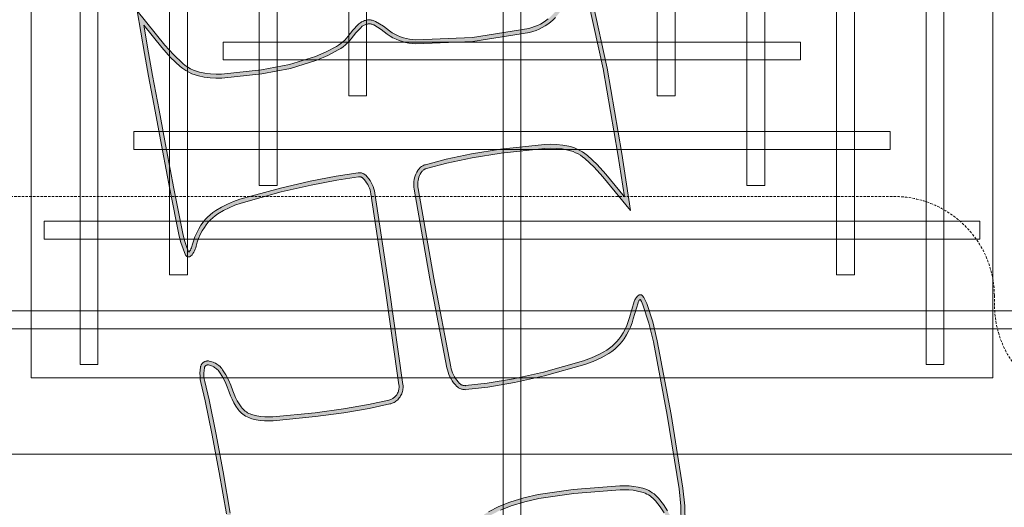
# Model space of a CAD drawing. Header units: millimetres. Extents: x -750 to 72845, y -24282 to 18874.
# Tile 22 of 154: x 3373 to 4355, y 8455 to 8941. Entities that reach past the tile are written whole.
import ezdxf

# ---------------------------------------------------------------- set-up
doc = ezdxf.new("R2010")
doc.units = ezdxf.units.MM
doc.header["$MEASUREMENT"] = 0
doc.linetypes.add('DASHED', pattern=[19.05, 12.7, -6.35])
doc.linetypes.add('HIDDENX2', pattern=[0.75, 0.5, -0.25])
doc.layers.get('0').update_dxf_attribs({"lineweight": 5})
for name, color, linetype, lineweight in [('E Celing Lighting', 5, 'DASHED', 5), ('IRISH HOUSE_FF46_HYD AIRPORT_HVAC DUCTING LAYOUT 3$0$Ceiling', 14, 'Continuous', 9), ('M-MEP-ELLG-CABLE', 146, 'HIDDENX2', 20), ('M-MEP-ELPR-EQUIP', 6, 'Continuous', 20)]:
    doc.layers.add(name, color=color, linetype=linetype, lineweight=lineweight)
doc.layers.add('IRISH HOUSE_FF46_HYD AIRPORT_HVAC DUCTING LAYOUT 3$0$RCP LAYOUT', color=8, linetype='Continuous')

# ---------------------------------------------------------------- blocks, each defined once
blk = doc.blocks.new('kuaryfjeh')
at = {"ltscale": 0.25}
h = blk.add_hatch(color=1, dxfattribs=at)
h.dxf.hatch_style = 1
h.paths.add_polyline_path([(28.008, 1.603), (28.139, 1.536), (28.265, 1.46), (28.387, 1.376), (28.437, 1.336), (28.484, 1.293), (28.528, 1.246), (28.569, 1.197), (28.607, 1.145), (28.641, 1.091), (28.671, 1.035), (28.698, 0.976), (28.721, 0.916), (28.739, 0.855), (28.775, 0.698), (28.801, 0.539), (28.816, 0.379), (28.82, 0.217), (28.814, 0.057), (28.661, -1.545), (28.518, -2.617), (28.352, -3.567), (28.184, -4.349), (28.173, -4.389), (28.159, -4.429), (28.143, -4.469), (28.124, -4.507), (28.102, -4.543), (28.077, -4.578), (28.051, -4.611), (28.022, -4.642), (27.989, -4.674), (27.954, -4.703), (27.917, -4.729), (27.879, -4.753), (27.839, -4.775), (27.798, -4.793), (27.755, -4.809), (27.712, -4.822), (27.668, -4.833), (27.623, -4.84), (27.578, -4.844), (27.533, -4.846), (27.487, -4.844), (27.444, -4.84), (23.806, -4.323), (20.233, -3.78), (20.152, -3.764), (20.07, -3.742), (19.989, -3.714), (19.911, -3.681), (19.835, -3.642), (19.762, -3.598), (19.692, -3.549), (19.626, -3.495), (19.564, -3.436), (19.549, -3.42), (19.535, -3.402), (19.522, -3.383), (19.51, -3.364), (19.499, -3.344), (19.49, -3.323), (19.482, -3.302), (19.476, -3.28), (19.471, -3.258), (19.468, -3.236), (19.466, -3.213), (19.465, -3.191), (19.466, -3.168), (19.469, -3.147), (19.598, -2.323), (19.785, -1.344), (20.043, -0.218), (20.469, 1.31), (20.552, 1.546), (20.65, 1.776), (20.763, 2), (20.891, 2.215), (20.966, 2.324), (21.048, 2.427), (21.137, 2.524), (21.233, 2.614), (21.335, 2.698), (21.443, 2.774), (21.585, 2.86), (21.733, 2.937), (21.886, 3.003), (22.043, 3.058), (22.198, 3.101), (22.25, 3.116), (22.295, 3.132), (22.34, 3.152), (22.383, 3.175), (22.424, 3.201), (22.463, 3.23), (22.467, 3.234), (22.285, 3.309), (22.057, 3.385), (21.823, 3.445), (20.057, 3.802), (18.6, 4.078), (17.113, 4.356), (15.796, 4.599), (14.946, 4.751), (13.902, 4.934), (14.749, 4.249), (15.119, 3.92), (15.46, 3.556), (15.541, 3.454), (15.614, 3.346), (15.678, 3.233), (15.734, 3.116), (15.78, 2.994), (15.818, 2.869), (15.865, 2.652), (15.894, 2.432), (15.905, 2.21), (15.898, 1.988), (15.742, 0.477), (15.535, -0.605), (15.22, -1.598), (15.043, -2.009), (14.839, -2.404), (14.782, -2.497), (14.719, -2.586), (14.65, -2.671), (14.575, -2.75), (14.495, -2.824), (14.414, -2.888), (14.19, -3.067), (13.986, -3.259), (13.965, -3.281), (13.946, -3.305), (13.928, -3.33), (13.913, -3.356), (13.898, -3.383), (13.886, -3.411), (13.876, -3.44), (13.867, -3.47), (13.861, -3.5), (13.857, -3.524), (13.855, -3.549), (13.855, -3.574), (13.856, -3.599), (13.859, -3.623), (13.863, -3.648), (13.87, -3.672), (13.877, -3.695), (13.886, -3.718), (13.897, -3.74), (13.978, -3.883), (14.068, -4.019), (14.245, -4.249), (14.315, -4.355), (14.379, -4.465), (14.435, -4.579), (14.483, -4.697), (14.524, -4.818), (14.556, -4.941), (14.58, -5.066), (14.596, -5.192), (14.604, -5.322), (14.524, -7.48), (14.175, -9.611), (14.142, -9.737), (14.101, -9.858), (14.053, -9.976), (13.996, -10.09), (13.933, -10.201), (13.862, -10.307), (13.785, -10.408), (13.701, -10.504), (13.611, -10.594), (13.514, -10.678), (13.355, -10.796), (13.186, -10.898), (12.739, -11.114), (12.246, -11.302), (11.805, -11.423), (12.434, -11.654), (13.105, -11.851), (15.552, -12.394), (18.764, -12.94), (20.371, -13.187), (19.522, -12.493), (19.153, -12.161), (18.815, -11.793), (18.745, -11.703), (18.682, -11.609), (18.625, -11.512), (18.575, -11.411), (18.532, -11.307), (18.496, -11.2), (18.466, -11.091), (18.423, -10.864), (18.397, -10.635), (18.389, -10.404), (18.399, -10.175), (18.579, -8.521), (18.753, -7.425), (18.956, -6.465), (19.163, -5.686), (19.174, -5.655), (19.186, -5.623), (19.201, -5.593), (19.218, -5.563), (19.237, -5.535), (19.257, -5.508), (19.28, -5.482), (19.304, -5.458), (19.329, -5.436), (19.357, -5.415), (19.385, -5.397), (19.449, -5.361), (19.515, -5.329), (19.583, -5.303), (19.653, -5.281), (19.725, -5.265), (19.797, -5.254), (19.87, -5.248), (19.943, -5.247), (20.016, -5.251), (20.087, -5.261), (23.471, -5.858), (26.815, -6.494), (26.901, -6.514), (26.988, -6.54), (27.072, -6.572), (27.155, -6.609), (27.234, -6.652), (27.311, -6.7), (27.384, -6.752), (27.454, -6.81), (27.519, -6.872), (27.539, -6.893), (27.557, -6.916), (27.574, -6.94), (27.589, -6.964), (27.602, -6.99), (27.614, -7.017), (27.623, -7.044), (27.631, -7.072), (27.637, -7.1), (27.641, -7.129), (27.643, -7.158), (27.644, -7.186), (27.642, -7.214), (27.546, -8.04), (27.377, -9.041), (27.125, -10.175), (26.7, -11.694), (26.585, -12.01), (26.443, -12.316), (26.276, -12.607), (26.201, -12.718), (26.118, -12.823), (26.029, -12.922), (25.933, -13.015), (25.831, -13.1), (25.724, -13.179), (25.582, -13.269), (25.436, -13.348), (25.284, -13.418), (25.127, -13.476), (24.972, -13.523), (24.368, -13.703), (24.345, -13.712), (24.322, -13.722), (24.3, -13.734), (24.279, -13.748), (24.259, -13.763), (24.24, -13.779), (24.237, -13.781), (24.255, -13.794), (24.315, -13.83), (24.378, -13.861), (24.443, -13.888), (25.132, -14.111), (25.838, -14.281), (28.602, -14.799), (31.381, -15.249), (32.032, -15.316), (32.686, -15.325), (33.171, -15.302), (32.466, -14.953), (32.213, -14.817), (31.968, -14.658), (31.739, -14.478), (31.68, -14.424), (31.625, -14.367), (31.574, -14.306), (31.527, -14.242), (31.484, -14.175), (31.446, -14.105), (31.412, -14.033), (31.384, -13.959), (31.36, -13.883), (31.319, -13.713), (31.29, -13.54), (31.271, -13.366), (31.264, -13.19), (31.269, -13.016), (31.41, -11.26), (31.601, -9.94), (31.722, -9.399), (31.884, -8.868), (32.049, -8.455), (32.251, -8.06), (32.314, -7.957), (32.384, -7.86), (32.46, -7.768), (32.543, -7.681), (32.631, -7.601), (32.72, -7.53), (32.957, -7.342), (33.175, -7.14), (33.196, -7.118), (33.216, -7.093), (33.234, -7.068), (33.251, -7.041), (33.265, -7.013), (33.278, -6.984), (33.289, -6.955), (33.298, -6.925), (33.305, -6.894), (33.309, -6.869), (33.311, -6.844), (33.311, -6.819), (33.31, -6.794), (33.307, -6.769), (33.303, -6.744), (33.296, -6.719), (33.288, -6.696), (33.279, -6.672), (33.268, -6.65), (33.183, -6.502), (33.088, -6.361), (32.981, -6.221), (32.909, -6.126), (32.841, -6.021), (32.782, -5.912), (32.731, -5.798), (32.689, -5.68), (32.624, -5.445), (32.575, -5.207), (32.542, -4.965), (32.516, -4.522), (32.526, -4.078), (32.643, -3.026), (32.817, -2.172), (33.064, -1.336), (33.196, -0.997), (33.353, -0.669), (33.535, -0.355), (33.742, -0.057), (33.842, 0.068), (33.95, 0.185), (34.065, 0.295), (34.188, 0.397), (34.317, 0.49), (34.452, 0.575), (34.592, 0.65), (34.667, 0.683), (34.744, 0.712), (34.822, 0.735), (34.903, 0.753), (34.984, 0.765), (35.065, 0.771), (35.147, 0.772), (35.229, 0.767), (35.311, 0.757), (35.391, 0.741), (35.47, 0.719), (35.631, 0.663), (35.715, 0.64), (35.801, 0.623), (35.838, 0.618), (35.874, 0.616), (35.911, 0.617), (35.948, 0.62), (35.984, 0.626), (35.996, 0.629), (36.007, 0.633), (36.018, 0.637), (36.028, 0.642), (36.039, 0.648), (36.048, 0.655), (36.058, 0.662), (36.067, 0.67), (36.069, 0.672), (36.071, 0.675), (36.073, 0.678), (36.075, 0.68), (36.076, 0.683), (36.077, 0.686), (36.079, 0.689), (36.08, 0.692), (36.08, 0.696), (36.081, 0.699), (36.081, 0.702), (36.081, 0.706), (36.081, 0.71), (36.081, 0.714), (36.08, 0.717), (36.079, 0.721), (36.078, 0.725), (36.077, 0.729), (36.075, 0.733), (36.073, 0.736), (36.071, 0.739), (36.069, 0.742), (36.066, 0.746), (36.064, 0.748), (36.061, 0.751), (36.058, 0.753), (36.055, 0.756), (36.052, 0.758), (36.048, 0.759), (36.045, 0.761), (36.04, 0.762), (35.045, 1.068), (33.793, 1.38), (32.302, 1.668), (30.74, 1.944), (29.269, 2.22), (28.029, 2.467), (27.342, 2.634), (27.238, 2.651), (27.133, 2.661), (27.027, 2.663), (26.922, 2.657), (26.817, 2.643), (26.809, 2.642), (26.801, 2.639), (26.793, 2.637), (26.786, 2.634), (26.778, 2.63), (26.771, 2.626), (26.764, 2.621), (26.758, 2.616), (26.752, 2.61), (26.746, 2.604), (26.74, 2.598), (26.735, 2.591), (26.73, 2.584), (26.726, 2.577), (26.723, 2.569), (26.719, 2.561), (26.717, 2.553), (26.715, 2.545), (26.713, 2.537), (26.712, 2.528), (26.712, 2.52), (26.712, 2.511), (26.712, 2.503), (26.713, 2.494), (26.722, 2.453), (26.733, 2.412), (26.747, 2.373), (26.763, 2.334), (26.782, 2.296), (26.804, 2.26), (26.828, 2.225), (26.854, 2.193), (26.882, 2.161), (26.912, 2.132), (26.944, 2.105), (26.978, 2.081), (27.157, 1.968), (27.343, 1.868), (27.536, 1.783), (27.739, 1.709), (27.873, 1.661)], flags=16)
h.paths.add_polyline_path([(24.194, -13.624), (24.224, -13.605), (24.255, -13.588), (24.287, -13.573), (24.321, -13.561), (24.929, -13.379), (25.079, -13.334), (25.226, -13.279), (25.369, -13.214), (25.506, -13.139), (25.639, -13.055), (25.738, -12.983), (25.832, -12.903), (25.921, -12.818), (26.003, -12.726), (26.079, -12.629), (26.149, -12.527), (26.31, -12.246), (26.446, -11.953), (26.557, -11.648), (26.979, -10.138), (27.23, -9.012), (27.397, -8.019), (27.492, -7.201), (27.494, -7.182), (27.493, -7.163), (27.492, -7.145), (27.489, -7.126), (27.486, -7.108), (27.48, -7.089), (27.474, -7.072), (27.467, -7.054), (27.458, -7.038), (27.448, -7.022), (27.437, -7.006), (27.426, -6.992), (27.413, -6.978), (27.354, -6.923), (27.292, -6.871), (27.227, -6.824), (27.159, -6.781), (27.088, -6.743), (27.015, -6.71), (26.94, -6.682), (26.863, -6.659), (26.785, -6.64), (23.444, -6.006), (20.064, -5.409), (20.002, -5.401), (19.939, -5.397), (19.877, -5.398), (19.815, -5.403), (19.753, -5.412), (19.692, -5.426), (19.632, -5.445), (19.574, -5.467), (19.518, -5.494), (19.463, -5.525), (19.443, -5.538), (19.424, -5.552), (19.406, -5.568), (19.389, -5.585), (19.374, -5.603), (19.359, -5.622), (19.346, -5.642), (19.334, -5.663), (19.324, -5.684), (19.315, -5.706), (19.307, -5.729), (19.102, -6.5), (18.9, -7.452), (18.728, -8.54), (18.549, -10.186), (18.539, -10.405), (18.547, -10.624), (18.571, -10.842), (18.613, -11.057), (18.639, -11.156), (18.672, -11.254), (18.712, -11.349), (18.758, -11.441), (18.809, -11.53), (18.867, -11.615), (18.93, -11.696), (19.258, -12.054), (19.62, -12.38), (20.893, -13.419), (18.74, -13.088), (15.523, -12.541), (13.068, -11.997), (12.387, -11.797), (11.72, -11.551), (11.712, -11.548), (11.704, -11.543), (11.696, -11.538), (11.688, -11.533), (11.681, -11.527), (11.674, -11.521), (11.668, -11.514), (11.662, -11.506), (11.656, -11.499), (11.651, -11.491), (11.647, -11.482), (11.643, -11.474), (11.64, -11.465), (11.638, -11.456), (11.636, -11.447), (11.634, -11.437), (11.633, -11.428), (11.633, -11.418), (11.634, -11.409), (11.635, -11.4), (11.637, -11.39), (11.639, -11.381), (11.642, -11.372), (11.645, -11.364), (11.65, -11.355), (11.654, -11.347), (11.659, -11.339), (11.665, -11.332), (11.671, -11.325), (11.678, -11.318), (11.685, -11.312), (11.692, -11.306), (11.7, -11.301), (11.708, -11.296), (11.717, -11.292), (11.725, -11.289), (11.734, -11.286), (11.743, -11.284), (12.199, -11.159), (12.68, -10.976), (13.114, -10.766), (13.272, -10.671), (13.42, -10.561), (13.508, -10.484), (13.591, -10.401), (13.669, -10.313), (13.74, -10.22), (13.805, -10.122), (13.864, -10.02), (13.916, -9.914), (13.96, -9.806), (13.998, -9.694), (14.028, -9.58), (14.374, -7.465), (14.453, -5.323), (14.447, -5.206), (14.432, -5.09), (14.41, -4.974), (14.38, -4.861), (14.343, -4.75), (14.298, -4.641), (14.246, -4.536), (14.188, -4.434), (14.123, -4.337), (13.946, -4.106), (13.85, -3.961), (13.764, -3.81), (13.749, -3.779), (13.736, -3.747), (13.725, -3.714), (13.717, -3.68), (13.71, -3.646), (13.706, -3.611), (13.705, -3.577), (13.705, -3.542), (13.708, -3.507), (13.713, -3.473), (13.722, -3.433), (13.733, -3.394), (13.747, -3.356), (13.763, -3.319), (13.782, -3.283), (13.803, -3.248), (13.826, -3.215), (13.851, -3.183), (13.879, -3.153), (14.092, -2.953), (14.32, -2.771), (14.397, -2.709), (14.47, -2.643), (14.537, -2.571), (14.6, -2.495), (14.657, -2.415), (14.708, -2.331), (14.907, -1.945), (15.079, -1.546), (15.389, -0.568), (15.593, 0.499), (15.748, 1.998), (15.755, 2.208), (15.744, 2.418), (15.717, 2.626), (15.672, 2.832), (15.638, 2.946), (15.596, 3.057), (15.545, 3.164), (15.486, 3.267), (15.42, 3.365), (15.346, 3.458), (15.014, 3.813), (14.652, 4.135), (13.358, 5.181), (14.973, 4.899), (15.822, 4.747), (17.141, 4.504), (18.628, 4.225), (20.085, 3.949), (21.856, 3.591), (22.099, 3.529), (22.338, 3.45), (22.57, 3.353), (22.577, 3.35), (22.584, 3.346), (22.591, 3.341), (22.597, 3.336), (22.603, 3.331), (22.609, 3.325), (22.614, 3.319), (22.619, 3.313), (22.623, 3.306), (22.627, 3.299), (22.63, 3.292), (22.633, 3.284), (22.636, 3.277), (22.638, 3.269), (22.639, 3.261), (22.64, 3.253), (22.641, 3.245), (22.641, 3.237), (22.64, 3.229), (22.639, 3.221), (22.638, 3.213), (22.635, 3.206), (22.633, 3.198), (22.63, 3.191), (22.626, 3.183), (22.622, 3.177), (22.618, 3.17), (22.613, 3.164), (22.607, 3.158), (22.602, 3.152), (22.557, 3.113), (22.509, 3.077), (22.458, 3.045), (22.406, 3.017), (22.352, 2.993), (22.296, 2.973), (22.238, 2.957), (22.088, 2.915), (21.941, 2.863), (21.798, 2.801), (21.659, 2.729), (21.525, 2.648), (21.426, 2.578), (21.332, 2.502), (21.244, 2.418), (21.162, 2.329), (21.086, 2.234), (21.017, 2.134), (20.895, 1.927), (20.786, 1.713), (20.692, 1.492), (20.612, 1.265), (20.188, -0.255), (19.932, -1.375), (19.745, -2.349), (19.617, -3.167), (19.616, -3.18), (19.615, -3.193), (19.616, -3.205), (19.617, -3.218), (19.619, -3.231), (19.621, -3.243), (19.625, -3.255), (19.629, -3.267), (19.634, -3.279), (19.64, -3.29), (19.647, -3.301), (19.654, -3.311), (19.662, -3.321), (19.671, -3.331), (19.725, -3.382), (19.783, -3.429), (19.844, -3.472), (19.908, -3.511), (19.975, -3.545), (20.043, -3.574), (20.114, -3.598), (20.186, -3.618), (20.259, -3.632), (23.828, -4.175), (27.463, -4.691), (27.498, -4.694), (27.533, -4.696), (27.569, -4.695), (27.604, -4.691), (27.639, -4.686), (27.673, -4.678), (27.707, -4.667), (27.74, -4.655), (27.772, -4.64), (27.803, -4.623), (27.833, -4.605), (27.862, -4.584), (27.89, -4.561), (27.915, -4.537), (27.937, -4.513), (27.957, -4.488), (27.976, -4.462), (27.992, -4.434), (28.007, -4.406), (28.019, -4.376), (28.03, -4.345), (28.038, -4.314), (28.205, -3.538), (28.369, -2.594), (28.512, -1.528), (28.664, 0.067), (28.67, 0.218), (28.666, 0.369), (28.652, 0.52), (28.628, 0.669), (28.594, 0.816), (28.578, 0.868), (28.559, 0.919), (28.537, 0.968), (28.511, 1.015), (28.483, 1.061), (28.451, 1.105), (28.416, 1.146), (28.379, 1.185), (28.339, 1.222), (28.297, 1.255), (28.184, 1.334), (28.066, 1.404), (27.944, 1.467), (27.818, 1.522), (27.688, 1.568), (27.48, 1.643), (27.277, 1.733), (27.081, 1.838), (26.893, 1.957), (26.851, 1.987), (26.812, 2.021), (26.774, 2.057), (26.739, 2.096), (26.707, 2.136), (26.677, 2.179), (26.651, 2.224), (26.627, 2.27), (26.607, 2.318), (26.59, 2.368), (26.576, 2.418), (26.565, 2.469), (26.563, 2.487), (26.562, 2.505), (26.561, 2.524), (26.563, 2.542), (26.565, 2.56), (26.568, 2.578), (26.573, 2.596), (26.579, 2.613), (26.585, 2.63), (26.593, 2.647), (26.602, 2.662), (26.612, 2.678), (26.623, 2.692), (26.635, 2.706), (26.648, 2.719), (26.662, 2.731), (26.676, 2.742), (26.691, 2.753), (26.707, 2.762), (26.723, 2.77), (26.74, 2.777), (26.757, 2.783), (26.774, 2.788), (26.792, 2.791), (26.908, 2.806), (27.024, 2.813), (27.141, 2.811), (27.257, 2.8), (27.372, 2.781), (28.061, 2.613), (29.297, 2.368), (30.767, 2.092), (32.33, 1.815), (33.825, 1.527), (35.085, 1.213), (36.088, 0.905), (36.101, 0.9), (36.114, 0.894), (36.126, 0.888), (36.138, 0.881), (36.149, 0.873), (36.16, 0.864), (36.17, 0.855), (36.179, 0.845), (36.188, 0.834), (36.196, 0.823), (36.203, 0.811), (36.21, 0.799), (36.215, 0.786), (36.22, 0.773), (36.224, 0.76), (36.227, 0.747), (36.23, 0.733), (36.231, 0.719), (36.231, 0.706), (36.231, 0.692), (36.23, 0.679), (36.227, 0.666), (36.224, 0.653), (36.22, 0.64), (36.216, 0.628), (36.21, 0.616), (36.204, 0.604), (36.197, 0.593), (36.189, 0.582), (36.18, 0.572), (36.171, 0.562), (36.154, 0.547), (36.137, 0.534), (36.118, 0.521), (36.099, 0.51), (36.079, 0.5), (36.058, 0.492), (36.036, 0.485), (36.015, 0.479), (35.967, 0.471), (35.92, 0.467), (35.872, 0.466), (35.824, 0.469), (35.776, 0.475), (35.68, 0.494), (35.586, 0.52), (35.426, 0.576), (35.357, 0.595), (35.286, 0.609), (35.215, 0.618), (35.144, 0.622), (35.072, 0.621), (35.001, 0.616), (34.93, 0.605), (34.86, 0.59), (34.791, 0.569), (34.724, 0.545), (34.658, 0.515), (34.527, 0.445), (34.401, 0.366), (34.28, 0.278), (34.165, 0.183), (34.057, 0.08), (33.956, -0.03), (33.862, -0.146), (33.662, -0.436), (33.486, -0.74), (33.333, -1.057), (33.206, -1.385), (32.963, -2.208), (32.792, -3.049), (32.676, -4.088), (32.666, -4.519), (32.692, -4.95), (32.723, -5.182), (32.77, -5.41), (32.832, -5.635), (32.87, -5.742), (32.917, -5.845), (32.971, -5.945), (33.032, -6.04), (33.101, -6.13), (33.21, -6.273), (33.31, -6.423), (33.4, -6.579), (33.416, -6.611), (33.429, -6.644), (33.44, -6.677), (33.449, -6.711), (33.456, -6.746), (33.46, -6.781), (33.462, -6.816), (33.461, -6.852), (33.458, -6.887), (33.452, -6.922), (33.443, -6.962), (33.432, -7.002), (33.417, -7.041), (33.4, -7.079), (33.381, -7.116), (33.359, -7.151), (33.335, -7.185), (33.309, -7.217), (33.28, -7.247), (33.054, -7.456), (32.814, -7.647), (32.728, -7.715), (32.648, -7.788), (32.572, -7.867), (32.503, -7.952), (32.439, -8.04), (32.382, -8.133), (32.185, -8.517), (32.026, -8.918), (31.868, -9.437), (31.748, -9.967), (31.559, -11.277), (31.419, -13.024), (31.414, -13.189), (31.421, -13.355), (31.438, -13.519), (31.466, -13.682), (31.505, -13.843), (31.526, -13.91), (31.551, -13.975), (31.58, -14.038), (31.613, -14.099), (31.651, -14.158), (31.692, -14.214), (31.736, -14.267), (31.784, -14.317), (31.836, -14.364), (32.056, -14.535), (32.289, -14.688), (32.535, -14.82), (33.358, -15.226), (33.369, -15.232), (33.379, -15.239), (33.39, -15.247), (33.399, -15.255), (33.409, -15.264), (33.417, -15.273), (33.425, -15.283), (33.432, -15.294), (33.439, -15.305), (33.444, -15.316), (33.449, -15.328), (33.453, -15.34), (33.457, -15.352), (33.458, -15.357), (33.458, -15.362), (33.459, -15.367), (33.459, -15.372), (33.458, -15.376), (33.458, -15.381), (33.457, -15.386), (33.455, -15.391), (33.454, -15.395), (33.452, -15.4), (33.45, -15.404), (33.447, -15.408), (33.445, -15.412), (33.442, -15.416), (33.438, -15.419), (33.435, -15.423), (33.431, -15.426), (33.427, -15.429), (33.423, -15.431), (33.419, -15.434), (33.415, -15.436), (33.41, -15.437), (33.406, -15.439), (33.401, -15.44), (33.396, -15.441), (33.391, -15.441), (32.688, -15.475), (32.023, -15.466), (31.361, -15.398), (28.576, -14.947), (25.806, -14.427), (25.091, -14.255), (24.391, -14.029), (24.316, -13.998), (24.243, -13.962), (24.173, -13.92), (24.107, -13.873), (24.101, -13.869), (24.096, -13.864), (24.091, -13.858), (24.086, -13.853), (24.082, -13.847), (24.079, -13.841), (24.075, -13.835), (24.072, -13.828), (24.07, -13.821), (24.068, -13.814), (24.066, -13.807), (24.065, -13.8), (24.065, -13.793), (24.065, -13.786), (24.065, -13.779), (24.066, -13.771), (24.067, -13.764), (24.069, -13.757), (24.071, -13.751), (24.074, -13.744), (24.077, -13.737), (24.081, -13.731), (24.085, -13.725), (24.089, -13.72), (24.113, -13.693), (24.138, -13.668), (24.165, -13.645)])
at = {"layer": 'E Celing Lighting', "color": 1}
for points in [[(13.669, -10.313), (13.74, -10.22), (13.805, -10.122), (13.864, -10.02), (13.916, -9.914), (13.96, -9.806), (13.998, -9.694), (14.028, -9.58), (14.374, -7.465), (14.453, -5.323), (14.447, -5.206), (14.432, -5.09), (14.41, -4.974), (14.38, -4.861), (14.343, -4.75), (14.298, -4.641), (14.246, -4.536), (14.188, -4.434), (14.123, -4.337), (13.946, -4.106), (13.85, -3.961), (13.764, -3.81), (13.749, -3.779), (13.736, -3.747), (13.725, -3.714), (13.717, -3.68), (13.71, -3.646), (13.706, -3.611), (13.705, -3.577), (13.705, -3.542), (13.708, -3.507), (13.713, -3.473), (13.722, -3.433), (13.733, -3.394), (13.747, -3.356), (13.763, -3.319), (13.782, -3.283), (13.803, -3.248), (13.826, -3.215), (13.851, -3.183), (13.879, -3.153), (14.092, -2.953), (14.32, -2.771), (14.397, -2.709), (14.47, -2.643), (14.537, -2.571), (14.6, -2.495), (14.657, -2.415), (14.708, -2.331), (14.907, -1.945), (15.079, -1.546), (15.389, -0.568), (15.593, 0.499), (15.748, 1.998), (15.755, 2.208), (15.744, 2.418), (15.717, 2.626), (15.672, 2.832), (15.638, 2.946), (15.596, 3.057), (15.545, 3.164), (15.486, 3.267), (15.42, 3.365), (15.346, 3.458), (15.014, 3.813), (14.652, 4.135), (13.358, 5.181), (14.973, 4.899), (15.822, 4.747), (17.141, 4.504), (18.628, 4.225), (20.085, 3.949), (21.856, 3.591), (22.099, 3.529), (22.338, 3.45), (22.57, 3.353), (22.577, 3.35), (22.584, 3.346), (22.591, 3.341), (22.597, 3.336), (22.603, 3.331), (22.609, 3.325), (22.614, 3.319), (22.619, 3.313), (22.623, 3.306), (22.627, 3.299), (22.63, 3.292), (22.633, 3.284), (22.636, 3.277), (22.638, 3.269), (22.639, 3.261), (22.64, 3.253), (22.641, 3.245), (22.641, 3.237), (22.64, 3.229), (22.639, 3.221), (22.638, 3.213), (22.635, 3.206), (22.633, 3.198), (22.63, 3.191), (22.626, 3.183), (22.622, 3.177), (22.618, 3.17), (22.613, 3.164), (22.607, 3.158), (22.602, 3.152), (22.557, 3.113), (22.509, 3.077), (22.458, 3.045), (22.406, 3.017), (22.352, 2.993), (22.296, 2.973), (22.238, 2.957), (22.088, 2.915), (21.941, 2.863), (21.798, 2.801), (21.659, 2.729), (21.525, 2.648), (21.426, 2.578), (21.332, 2.502), (21.244, 2.418), (21.162, 2.329), (21.086, 2.234), (21.017, 2.134), (20.895, 1.927), (20.786, 1.713), (20.692, 1.492), (20.612, 1.265), (20.188, -0.255), (19.932, -1.375), (19.745, -2.349), (19.617, -3.167), (19.616, -3.18), (19.615, -3.193), (19.616, -3.205), (19.617, -3.218), (19.619, -3.231), (19.621, -3.243), (19.625, -3.255), (19.629, -3.267), (19.634, -3.279), (19.64, -3.29), (19.647, -3.301), (19.654, -3.311), (19.662, -3.321), (19.671, -3.331), (19.725, -3.382), (19.783, -3.429), (19.844, -3.472), (19.908, -3.511), (19.975, -3.545), (20.043, -3.574), (20.114, -3.598), (20.186, -3.618), (20.259, -3.632), (23.828, -4.175), (27.463, -4.691), (27.498, -4.694), (27.533, -4.696), (27.569, -4.695), (27.604, -4.691), (27.639, -4.686), (27.673, -4.678), (27.707, -4.667), (27.74, -4.655), (27.772, -4.64), (27.803, -4.623), (27.833, -4.605), (27.862, -4.584), (27.89, -4.561), (27.915, -4.537), (27.937, -4.513), (27.957, -4.488), (27.976, -4.462), (27.992, -4.434), (28.007, -4.406), (28.019, -4.376), (28.03, -4.345), (28.038, -4.314), (28.205, -3.538), (28.369, -2.594), (28.512, -1.528), (28.664, 0.067), (28.67, 0.218), (28.666, 0.369), (28.652, 0.52), (28.628, 0.669), (28.594, 0.816), (28.578, 0.868), (28.559, 0.919), (28.537, 0.968), (28.511, 1.015), (28.483, 1.061), (28.451, 1.105), (28.416, 1.146), (28.379, 1.185), (28.339, 1.222), (28.297, 1.255), (28.184, 1.334), (28.066, 1.404), (27.944, 1.467), (27.818, 1.522), (27.688, 1.568), (27.48, 1.643), (27.277, 1.733), (27.081, 1.838), (26.893, 1.957), (26.851, 1.987), (26.812, 2.021), (26.774, 2.057), (26.739, 2.096), (26.707, 2.136), (26.677, 2.179), (26.651, 2.224), (26.627, 2.27), (26.607, 2.318), (26.59, 2.368), (26.576, 2.418), (26.565, 2.469), (26.563, 2.487), (26.562, 2.505), (26.561, 2.524), (26.563, 2.542), (26.565, 2.56), (26.568, 2.578), (26.573, 2.596), (26.579, 2.613), (26.585, 2.63), (26.593, 2.647), (26.602, 2.662), (26.612, 2.678), (26.623, 2.692), (26.635, 2.706), (26.648, 2.719), (26.662, 2.731), (26.676, 2.742), (26.691, 2.753), (26.707, 2.762), (26.723, 2.77), (26.74, 2.777), (26.757, 2.783), (26.774, 2.788), (26.792, 2.791), (26.908, 2.806), (27.024, 2.813), (27.141, 2.811), (27.257, 2.8), (27.372, 2.781), (28.061, 2.613), (29.297, 2.368), (30.767, 2.092), (32.33, 1.815)], [(32.185, -8.517), (32.026, -8.918), (31.868, -9.437), (31.748, -9.967), (31.559, -11.277), (31.419, -13.024), (31.414, -13.189), (31.421, -13.355), (31.438, -13.519), (31.466, -13.682), (31.505, -13.843), (31.526, -13.91), (31.551, -13.975), (31.58, -14.038), (31.613, -14.099), (31.651, -14.158), (31.692, -14.214), (31.736, -14.267), (31.784, -14.317), (31.836, -14.364), (32.056, -14.535), (32.289, -14.688)], [(32.688, -15.475), (32.023, -15.466), (31.361, -15.398), (28.576, -14.947), (25.806, -14.427), (25.091, -14.255), (24.391, -14.029), (24.316, -13.998), (24.243, -13.962), (24.173, -13.92), (24.107, -13.873), (24.101, -13.869), (24.096, -13.864), (24.091, -13.858), (24.086, -13.853), (24.082, -13.847), (24.079, -13.841), (24.075, -13.835), (24.072, -13.828), (24.07, -13.821), (24.068, -13.814), (24.066, -13.807), (24.065, -13.8), (24.065, -13.793), (24.065, -13.786), (24.065, -13.779), (24.066, -13.771), (24.067, -13.764), (24.069, -13.757), (24.071, -13.751), (24.074, -13.744), (24.077, -13.737), (24.081, -13.731), (24.085, -13.725), (24.089, -13.72), (24.113, -13.693), (24.138, -13.668), (24.165, -13.645), (24.194, -13.624), (24.224, -13.605), (24.255, -13.588), (24.287, -13.573), (24.321, -13.561), (24.929, -13.379), (25.079, -13.334), (25.226, -13.279), (25.369, -13.214), (25.506, -13.139), (25.639, -13.055), (25.738, -12.983), (25.832, -12.903), (25.921, -12.818), (26.003, -12.726), (26.079, -12.629), (26.149, -12.527), (26.31, -12.246), (26.446, -11.953), (26.557, -11.648), (26.979, -10.138), (27.23, -9.012), (27.397, -8.019), (27.492, -7.201), (27.494, -7.182), (27.493, -7.163), (27.492, -7.145), (27.489, -7.126), (27.486, -7.108), (27.48, -7.089), (27.474, -7.072), (27.467, -7.054), (27.458, -7.038), (27.448, -7.022), (27.437, -7.006), (27.426, -6.992), (27.413, -6.978), (27.354, -6.923), (27.292, -6.871), (27.227, -6.824), (27.159, -6.781), (27.088, -6.743), (27.015, -6.71), (26.94, -6.682), (26.863, -6.659), (26.785, -6.64), (23.444, -6.006), (20.064, -5.409), (20.002, -5.401), (19.939, -5.397), (19.877, -5.398), (19.815, -5.403), (19.753, -5.412), (19.692, -5.426), (19.632, -5.445), (19.574, -5.467), (19.518, -5.494), (19.463, -5.525), (19.443, -5.538), (19.424, -5.552), (19.406, -5.568), (19.389, -5.585), (19.374, -5.603), (19.359, -5.622), (19.346, -5.642), (19.334, -5.663), (19.324, -5.684), (19.315, -5.706), (19.307, -5.729), (19.102, -6.5), (18.9, -7.452), (18.728, -8.54), (18.549, -10.186), (18.539, -10.405), (18.547, -10.624), (18.571, -10.842), (18.613, -11.057), (18.639, -11.156), (18.672, -11.254), (18.712, -11.349), (18.758, -11.441), (18.809, -11.53), (18.867, -11.615), (18.93, -11.696), (19.258, -12.054), (19.62, -12.38), (20.893, -13.419), (18.74, -13.088), (15.523, -12.541), (13.068, -11.997)], [(13.105, -11.851), (15.552, -12.394), (18.764, -12.94), (20.371, -13.187), (19.522, -12.493), (19.153, -12.161), (18.815, -11.793), (18.745, -11.703), (18.682, -11.609), (18.625, -11.512), (18.575, -11.411), (18.532, -11.307), (18.496, -11.2), (18.466, -11.091), (18.423, -10.864), (18.397, -10.635), (18.389, -10.404), (18.399, -10.175), (18.579, -8.521), (18.753, -7.425), (18.956, -6.465), (19.163, -5.686), (19.174, -5.655), (19.186, -5.623), (19.201, -5.593), (19.218, -5.563), (19.237, -5.535), (19.257, -5.508), (19.28, -5.482), (19.304, -5.458), (19.329, -5.436), (19.357, -5.415), (19.385, -5.397), (19.449, -5.361), (19.515, -5.329), (19.583, -5.303), (19.653, -5.281), (19.725, -5.265), (19.797, -5.254), (19.87, -5.248), (19.943, -5.247), (20.016, -5.251), (20.087, -5.261), (23.471, -5.858), (26.815, -6.494), (26.901, -6.514), (26.988, -6.54), (27.072, -6.572), (27.155, -6.609), (27.234, -6.652), (27.311, -6.7), (27.384, -6.752), (27.454, -6.81), (27.519, -6.872), (27.539, -6.893), (27.557, -6.916), (27.574, -6.94), (27.589, -6.964), (27.602, -6.99), (27.614, -7.017), (27.623, -7.044), (27.631, -7.072), (27.637, -7.1), (27.641, -7.129), (27.643, -7.158), (27.644, -7.186), (27.642, -7.214), (27.546, -8.04), (27.377, -9.041), (27.125, -10.175), (26.7, -11.694), (26.585, -12.01), (26.443, -12.316), (26.276, -12.607), (26.201, -12.718), (26.118, -12.823), (26.029, -12.922), (25.933, -13.015), (25.831, -13.1), (25.724, -13.179), (25.582, -13.269), (25.436, -13.348), (25.284, -13.418), (25.127, -13.476), (24.972, -13.523), (24.368, -13.703), (24.345, -13.712), (24.322, -13.722), (24.3, -13.734), (24.279, -13.748), (24.259, -13.763), (24.24, -13.779), (24.237, -13.781), (24.255, -13.794), (24.315, -13.83), (24.378, -13.861), (24.443, -13.888), (25.132, -14.111), (25.838, -14.281), (28.602, -14.799), (31.381, -15.249), (32.032, -15.316), (32.686, -15.325)], [(32.213, -14.817), (31.968, -14.658), (31.739, -14.478), (31.68, -14.424), (31.625, -14.367), (31.574, -14.306), (31.527, -14.242), (31.484, -14.175), (31.446, -14.105), (31.412, -14.033), (31.384, -13.959), (31.36, -13.883), (31.319, -13.713), (31.29, -13.54), (31.271, -13.366), (31.264, -13.19), (31.269, -13.016), (31.41, -11.26), (31.601, -9.94), (31.722, -9.399), (31.884, -8.868), (32.049, -8.455), (32.251, -8.06)], [(32.302, 1.668), (30.74, 1.944), (29.269, 2.22), (28.029, 2.467), (27.342, 2.634), (27.238, 2.651), (27.133, 2.661), (27.027, 2.663), (26.922, 2.657), (26.817, 2.643), (26.809, 2.642), (26.801, 2.639), (26.793, 2.637), (26.786, 2.634), (26.778, 2.63), (26.771, 2.626), (26.764, 2.621), (26.758, 2.616), (26.752, 2.61), (26.746, 2.604), (26.74, 2.598), (26.735, 2.591), (26.73, 2.584), (26.726, 2.577), (26.723, 2.569), (26.719, 2.561), (26.717, 2.553), (26.715, 2.545), (26.713, 2.537), (26.712, 2.528), (26.712, 2.52), (26.712, 2.511), (26.712, 2.503), (26.713, 2.494), (26.722, 2.453), (26.733, 2.412), (26.747, 2.373), (26.763, 2.334), (26.782, 2.296), (26.804, 2.26), (26.828, 2.225), (26.854, 2.193), (26.882, 2.161), (26.912, 2.132), (26.944, 2.105), (26.978, 2.081), (27.157, 1.968), (27.343, 1.868), (27.536, 1.783), (27.739, 1.709), (27.873, 1.661), (28.008, 1.603), (28.139, 1.536), (28.265, 1.46), (28.387, 1.376), (28.437, 1.336), (28.484, 1.293), (28.528, 1.246), (28.569, 1.197), (28.607, 1.145), (28.641, 1.091), (28.671, 1.035), (28.698, 0.976), (28.721, 0.916), (28.739, 0.855), (28.775, 0.698), (28.801, 0.539), (28.816, 0.379), (28.82, 0.217), (28.814, 0.057), (28.661, -1.545), (28.518, -2.617), (28.352, -3.567), (28.184, -4.349), (28.173, -4.389), (28.159, -4.429), (28.143, -4.469), (28.124, -4.507), (28.102, -4.543), (28.077, -4.578), (28.051, -4.611), (28.022, -4.642), (27.989, -4.674), (27.954, -4.703), (27.917, -4.729), (27.879, -4.753), (27.839, -4.775), (27.798, -4.793), (27.755, -4.809), (27.712, -4.822), (27.668, -4.833), (27.623, -4.84), (27.578, -4.844), (27.533, -4.846), (27.487, -4.844), (27.444, -4.84), (23.806, -4.323), (20.233, -3.78), (20.152, -3.764), (20.07, -3.742), (19.989, -3.714), (19.911, -3.681), (19.835, -3.642), (19.762, -3.598), (19.692, -3.549), (19.626, -3.495), (19.564, -3.436), (19.549, -3.42), (19.535, -3.402), (19.522, -3.383), (19.51, -3.364), (19.499, -3.344), (19.49, -3.323), (19.482, -3.302), (19.476, -3.28), (19.471, -3.258), (19.468, -3.236), (19.466, -3.213), (19.465, -3.191), (19.466, -3.168), (19.469, -3.147), (19.598, -2.323), (19.785, -1.344), (20.043, -0.218), (20.469, 1.31), (20.552, 1.546), (20.65, 1.776), (20.763, 2), (20.891, 2.215), (20.966, 2.324), (21.048, 2.427), (21.137, 2.524), (21.233, 2.614), (21.335, 2.698), (21.443, 2.774), (21.585, 2.86), (21.733, 2.937), (21.886, 3.003), (22.043, 3.058), (22.198, 3.101), (22.25, 3.116), (22.295, 3.132), (22.34, 3.152), (22.383, 3.175), (22.424, 3.201), (22.463, 3.23), (22.467, 3.234), (22.285, 3.309), (22.057, 3.385), (21.823, 3.445), (20.057, 3.802), (18.6, 4.078), (17.113, 4.356), (15.796, 4.599), (14.946, 4.751), (13.902, 4.934), (14.749, 4.249), (15.119, 3.92), (15.46, 3.556), (15.541, 3.454), (15.614, 3.346), (15.678, 3.233), (15.734, 3.116), (15.78, 2.994), (15.818, 2.869), (15.865, 2.652), (15.894, 2.432), (15.905, 2.21), (15.898, 1.988), (15.742, 0.477), (15.535, -0.605), (15.22, -1.598), (15.043, -2.009), (14.839, -2.404), (14.782, -2.497), (14.719, -2.586), (14.65, -2.671), (14.575, -2.75), (14.495, -2.824), (14.414, -2.888), (14.19, -3.067), (13.986, -3.259), (13.965, -3.281), (13.946, -3.305), (13.928, -3.33), (13.913, -3.356), (13.898, -3.383), (13.886, -3.411), (13.876, -3.44), (13.867, -3.47), (13.861, -3.5), (13.857, -3.524), (13.855, -3.549), (13.855, -3.574), (13.856, -3.599), (13.859, -3.623), (13.863, -3.648), (13.87, -3.672), (13.877, -3.695), (13.886, -3.718), (13.897, -3.74), (13.978, -3.883), (14.068, -4.019), (14.245, -4.249), (14.315, -4.355), (14.379, -4.465), (14.435, -4.579), (14.483, -4.697), (14.524, -4.818), (14.556, -4.941), (14.58, -5.066), (14.596, -5.192), (14.604, -5.322), (14.524, -7.48), (14.175, -9.611), (14.142, -9.737), (14.101, -9.858), (14.053, -9.976), (13.996, -10.09), (13.933, -10.201), (13.862, -10.307), (13.785, -10.408), (13.701, -10.504), (13.611, -10.594)]]:
    blk.add_lwpolyline(points, dxfattribs=at)
blk = doc.blocks.new('IRISH HOUSE_FF46_HYD AIRPORT_HVAC DUCTING LAYOUT 3$0$IRISH HOUSE-RCP LAYOUT')
at = {"color": 8, "lineweight": 0, "ltscale": 0.25}
for p, q in [((3037.03, 551.11), (3037.03, -587.4)), ((3996.91, -587.4), (3996.91, 551.11)), ((3037.03, -587.4), (3996.91, -587.4)), ((2960.83, -663.6), (4073.11, -663.6)), ((2960.83, -663.6), (4073.11, -663.6))]:
    blk.add_line(p, q, dxfattribs=at)
at = {"layer": 'IRISH HOUSE_FF46_HYD AIRPORT_HVAC DUCTING LAYOUT 3$0$Ceiling', "color": 8, "lineweight": 0, "ltscale": 0.25}
for p, q in [((3508.03, 627.31), (3508.03, -663.6)), ((3525.9, -663.6), (3525.9, 627.31)), ((3085.94, 537.94), (3085.94, -574.24)), ((3103.81, -574.24), (3103.81, 537.94)), ((3930.12, 537.94), (3930.12, -574.24)), ((3948, -574.24), (3948, 537.94)), ((3175.3, 448.58), (3175.3, -484.88)), ((3193.17, -484.88), (3193.17, 448.58)), ((3840.76, 448.58), (3840.76, -484.88)), ((3858.63, -484.88), (3858.63, 448.58)), ((3264.66, 359.22), (3264.66, -395.51)), ((3282.54, -395.51), (3282.54, 359.22)), ((3751.4, 359.22), (3751.4, -395.51)), ((3769.27, -395.51), (3769.27, 359.22)), ((3354.03, 269.85), (3354.03, -306.15)), ((3371.9, -306.15), (3371.9, 269.85)), ((3661.94, -306.15), (3661.94, 269.85)), ((3679.81, 269.85), (3679.81, -306.15)), ((3228.92, -270.4), (3228.92, -252.53)), ((3228.92, -252.53), (3804.92, -252.53)), ((3804.92, -252.53), (3804.92, -270.4)), ((3804.92, -270.4), (3228.92, -270.4)), ((3354.03, -306.15), (3371.9, -306.15)), ((3679.81, -306.15), (3661.94, -306.15)), ((3139.51, -359.77), (3139.51, -341.89)), ((3139.51, -341.89), (3894.24, -341.89)), ((3894.24, -341.89), (3894.24, -359.77)), ((3894.24, -359.77), (3139.51, -359.77)), ((3264.66, -395.51), (3282.54, -395.51)), ((3751.4, -395.51), (3769.27, -395.51)), ((3050.19, -449.13), (3050.19, -431.26)), ((3050.19, -431.26), (3983.65, -431.26)), ((3983.65, -431.26), (3983.65, -449.13)), ((3983.65, -449.13), (3050.19, -449.13)), ((3175.3, -484.88), (3193.17, -484.88)), ((3840.76, -484.88), (3858.63, -484.88)), ((2960.83, -520.62), (4073.11, -520.62)), ((4073.11, -538.49), (2960.83, -538.49)), ((3085.94, -574.24), (3103.81, -574.24)), ((3930.12, -574.24), (3948, -574.24)), ((3508.03, -663.6), (3525.9, -663.6)), ((3508.03, -1954.51), (3508.03, -663.6)), ((3508.03, -663.6), (3525.9, -663.6)), ((3525.9, -663.6), (3525.9, -1954.51))]:
    blk.add_line(p, q, dxfattribs=at)
blk = doc.blocks.new('IRISH HOUSE_FF46_HYD AIRPORT_HVAC DUCTING LAYOUT 3')
at = {"layer": 'IRISH HOUSE_FF46_HYD AIRPORT_HVAC DUCTING LAYOUT 3$0$RCP LAYOUT', "lineweight": 0}
blk.add_blockref('IRISH HOUSE_FF46_HYD AIRPORT_HVAC DUCTING LAYOUT 3$0$IRISH HOUSE-RCP LAYOUT', (0, 0), dxfattribs=at)

msp = doc.modelspace()

# ---------------------------------------------------------------- linework, layer by layer
at = {"layer": 'M-MEP-ELLG-CABLE', "color": 1, "ltscale": 5, "elevation": 1}
msp.add_lwpolyline([(1643.62, 6613.76, -0.393119), (2198.11, 7257.4, 0.351512), (3304.75, 7256.65, 0.367873), (4416.62, 7256.65, 0.57746), (4971.2, 7900.3, -0.229868), (3862.04, 7900.3, -0.205322), (3307.46, 8543.82, -0.665275), (2752.88, 9188.34, 0.339178), (3862.04, 9187.59, 0.339854), (4971.2, 9187.59, 0.697637), (4417.02, 9830.49, -0.350709), (3307.86, 9831.24, -0.698185), (3862.04, 10474.89, 0.354131), (4971.2, 10474.89, 0.258947), (3307.49, 11118.47, -0.350584), (2198.11, 11119.28)], format="xyb", dxfattribs=at)
at = {"layer": 'M-MEP-ELLG-CABLE', "color": 5, "ltscale": 5, "elevation": 1}
msp.add_lwpolyline([(2973.9, 6294.35), (2973.9, 7871.76, 0.414214), (2873.9, 7971.76), (2865.19, 7971.76, 0.198351), (2794.63, 7942.62), (2752.88, 7901.05), (2711.31, 7942.94, -0.197928), (2682.28, 8013.38), (2682.28, 8665.07, -0.414214), (2782.28, 8765.07), (4245.35, 8765.07, -0.410284), (4345.34, 8666.41), (4345.49, 8655.49, 0.19444), (4374.5, 8586.39), (4416.62, 8543.95), (4458.2, 8585.34, 0.199474), (4487.64, 8656.21), (4487.64, 8664.66, -0.414214), (4587.64, 8764.66), (5069, 8764.66, 0.414214), (5169, 8864.66), (5169, 10446.35, 0.414214)], format="xyb", dxfattribs=at)

# ---------------------------------------------------------------- block references
at = {"layer": 'E Celing Lighting', "color": 8, "xscale": -26.46582335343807, "yscale": 26.46582335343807, "zscale": 26.46582335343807, "rotation": 90}
msp.add_blockref('kuaryfjeh', (3627.09, 9303.98), dxfattribs=at)
at = {"layer": 'M-MEP-ELPR-EQUIP'}
msp.add_blockref('IRISH HOUSE_FF46_HYD AIRPORT_HVAC DUCTING LAYOUT 3', (347.03, 9171.69), dxfattribs=at)

doc.saveas('drawing.dxf')
